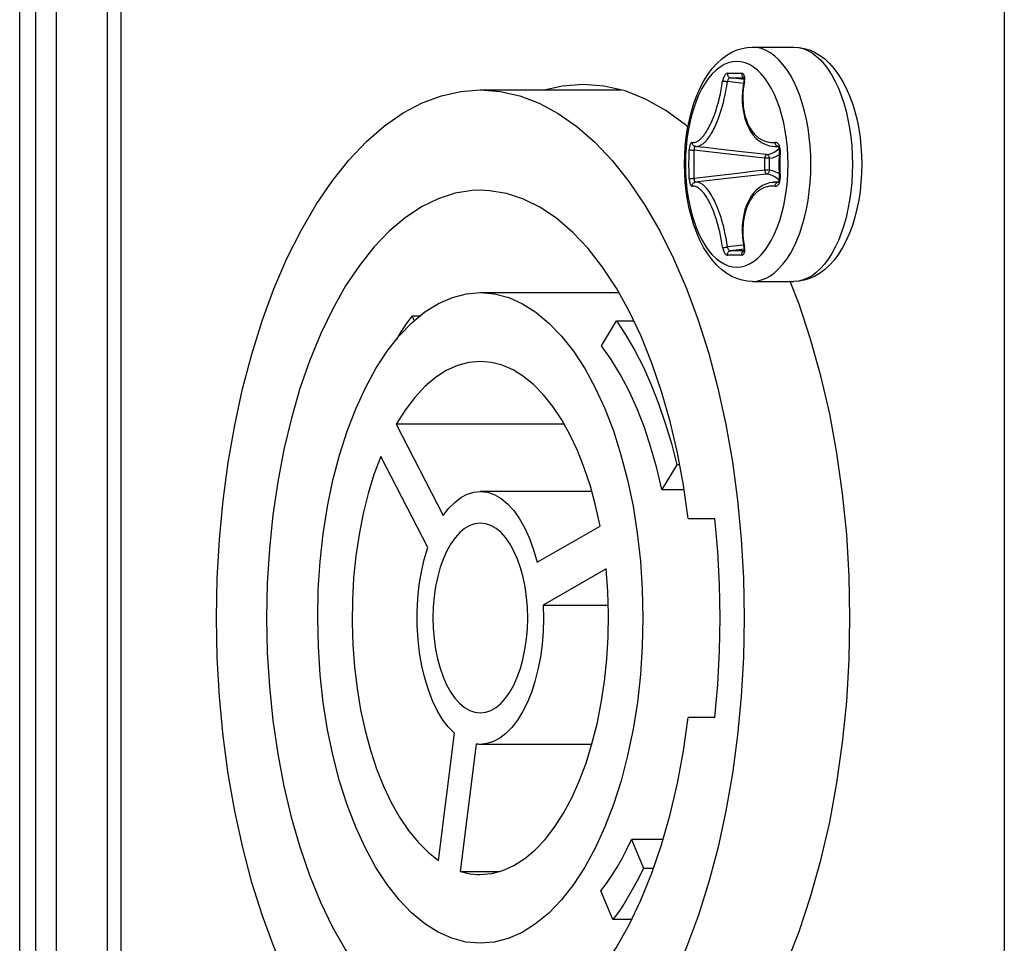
# Model space of a CAD drawing. Extents: x 0 to 420, y 0 to 297.
# Tile 5 of 116: x 79.42 to 84.72, y 77.21 to 82.18. Entities that reach past the tile are written whole.
import ezdxf

# ---------------------------------------------------------------- set-up
doc = ezdxf.new("R2010")
doc.units = 0
doc.header["$LTSCALE"] = 23.1
doc.layers.get('0').update_dxf_attribs({"linetype": 'CONTINUOUS'})
doc.layers.add('02___PRT_ALL_AXES', color=7, linetype='CONTINUOUS')

msp = doc.modelspace()

# ---------------------------------------------------------------- linework, layer by layer
at = {"color": 7, "linetype": 'CONTINUOUS'}
for p, q in [((79.4174, 74.6108), (79.4174, 88.8379)), ((79.504, 74.6086), (79.504, 88.8402)), ((79.616, 76.2844), (79.616, 87.1644)), ((79.8892, 76.2844), (79.8892, 87.1644)), ((84.716, 87.1644), (84.716, 76.2844)), ((79.9624, 87.0453), (79.9624, 76.4034)), ((83.3603, 82.0344), (83.5838, 82.0344)), ((83.2263, 81.8936), (83.2449, 81.8937)), ((83.3157, 81.8612), (83.2418, 81.8697)), ((83.2982, 81.8698), (83.3147, 81.8697)), ((83.3128, 81.8396), (83.2257, 81.849)), ((83.3178, 81.8508), (83.3187, 81.8565)), ((81.8962, 81.8044), (82.6524, 81.8044)), ((83.0484, 81.5021), (83.0511, 81.5014)), ((83.0495, 81.4994), (83.0489, 81.4977)), ((83.0503, 81.5005), (83.0495, 81.4994)), ((83.0511, 81.5014), (83.0525, 81.5012)), ((83.0525, 81.5012), (83.0535, 81.5011)), ((83.0536, 81.5011), (83.0948, 81.496)), ((83.0536, 81.5011), (83.0564, 81.5008)), ((83.1763, 81.4863), (83.0947, 81.4961)), ((83.4679, 81.5017), (83.5009, 81.4977)), ((83.4985, 81.501), (83.4965, 81.5013)), ((83.4985, 81.5012), (83.4965, 81.5013)), ((83.0192, 81.4318), (83.0194, 81.4471)), ((83.0194, 81.4471), (83.0197, 81.4635)), ((83.0197, 81.4635), (83.0202, 81.4813)), ((83.0233, 81.4813), (83.0282, 81.4813)), ((83.0282, 81.4813), (83.0342, 81.4811)), ((83.0342, 81.4811), (83.0409, 81.4809)), ((83.0409, 81.4809), (83.0473, 81.4807)), ((83.0463, 81.4316), (83.0465, 81.4467)), ((83.0465, 81.4467), (83.0469, 81.463)), ((83.0469, 81.463), (83.0473, 81.4807)), ((83.4949, 81.4818), (83.5037, 81.4895)), ((83.5044, 81.4812), (83.5038, 81.4578)), ((83.5088, 81.4471), (83.5086, 81.4318)), ((83.509, 81.4635), (83.5088, 81.4471)), ((83.5095, 81.4813), (83.509, 81.4635)), ((83.5525, 81.4044), (83.5516, 81.45)), ((83.6753, 81.4044), (83.6743, 81.4538)), ((83.0191, 81.4177), (83.0192, 81.4318)), ((83.0191, 81.4044), (83.0191, 81.4177)), ((83.0191, 81.3911), (83.0191, 81.4044)), ((83.0192, 81.3769), (83.0191, 81.3911)), ((83.0462, 81.4175), (83.0463, 81.4316)), ((83.0462, 81.4044), (83.0462, 81.4175)), ((83.0462, 81.3912), (83.0462, 81.4044)), ((83.0463, 81.3772), (83.0462, 81.3912)), ((83.4266, 81.372), (83.4266, 81.4368)), ((83.4521, 81.4368), (83.4266, 81.4368)), ((83.4521, 81.372), (83.4521, 81.4368)), ((83.5034, 81.4044), (83.5035, 81.3809)), ((83.5086, 81.4318), (83.5085, 81.4109)), ((83.5085, 81.4109), (83.5085, 81.3978)), ((83.5085, 81.3978), (83.5086, 81.3769)), ((83.0194, 81.3617), (83.0192, 81.3769)), ((83.0197, 81.3452), (83.0194, 81.3617)), ((83.0202, 81.3274), (83.0197, 81.3452)), ((83.0465, 81.362), (83.0463, 81.3772)), ((83.0469, 81.3457), (83.0465, 81.362)), ((83.0473, 81.328), (83.0469, 81.3457)), ((83.4521, 81.372), (83.4266, 81.372)), ((83.5086, 81.3769), (83.5088, 81.3617)), ((83.5088, 81.3617), (83.509, 81.3452)), ((83.509, 81.3452), (83.5095, 81.3274)), ((83.0282, 81.3275), (83.0342, 81.3276)), ((83.0342, 81.3276), (83.0409, 81.3278)), ((83.0409, 81.3278), (83.0473, 81.328)), ((83.0484, 81.3067), (83.0511, 81.3073)), ((83.051, 81.3076), (83.0518, 81.3074)), ((83.0519, 81.3075), (83.0511, 81.3073)), ((83.0535, 81.3077), (83.0519, 81.3075)), ((83.0562, 81.3079), (83.0536, 81.3077)), ((83.4679, 81.307), (83.5009, 81.311)), ((83.4985, 81.3077), (83.4965, 81.3075)), ((83.4965, 81.3075), (83.4985, 81.3075)), ((83.3128, 80.9691), (83.2257, 80.9598)), ((83.3157, 80.9475), (83.2418, 80.9391)), ((83.3033, 80.9151), (83.2831, 80.915)), ((83.3187, 80.9523), (83.3178, 80.9579)), ((83.3603, 80.7744), (83.5838, 80.7744)), ((81.8962, 80.7144), (82.6415, 80.7144)), ((81.5288, 80.5873), (81.5396, 80.5615)), ((81.5709, 80.5873), (81.5288, 80.5873)), ((82.5488, 80.4283), (82.6285, 80.5619)), ((82.6285, 80.5619), (82.7223, 80.5619)), ((81.4434, 80.0057), (81.6971, 79.5157)), ((82.3481, 80.0057), (81.4434, 80.0057)), ((81.6137, 79.343), (81.36, 79.8331)), ((82.9531, 79.7882), (82.8734, 79.6545)), ((82.9689, 79.7882), (82.9531, 79.7882)), ((82.496, 79.6444), (81.8962, 79.6444)), ((82.8734, 79.6545), (82.9927, 79.6545)), ((83.0146, 79.4994), (83.1581, 79.4994)), ((82.2013, 79.2642), (82.5404, 79.4587)), ((82.5735, 79.228), (82.2344, 79.0335)), ((82.2344, 79.0335), (82.5846, 79.0335)), ((83.1581, 78.4294), (83.0146, 78.4294)), ((81.6717, 77.6595), (81.757, 78.344)), ((81.8734, 78.2859), (81.7881, 77.6014)), ((82.4965, 78.2844), (81.8962, 78.2844)), ((82.7099, 77.7722), (82.7746, 77.6179)), ((82.879, 77.7722), (82.7099, 77.7722)), ((81.7881, 77.6014), (82.0007, 77.6014)), ((82.7746, 77.6179), (82.8278, 77.6179)), ((82.6099, 77.3415), (82.5452, 77.4958)), ((82.7102, 77.3415), (82.6099, 77.3415))]:
    msp.add_line(p, q, dxfattribs=at)
for points in [[(82.9953, 81.4044), (82.9963, 81.4533), (82.9994, 81.502), (83.0046, 81.5501), (83.0118, 81.5975), (83.0211, 81.644), (83.0325, 81.6892), (83.0459, 81.733), (83.0615, 81.775), (83.0792, 81.8151), (83.0989, 81.8527), (83.1207, 81.8877), (83.1443, 81.9194), (83.1693, 81.9473), (83.1954, 81.9713), (83.2222, 81.9912), (83.2495, 82.0071), (83.277, 82.0192), (83.3047, 82.0277), (83.3326, 82.0327), (83.3603, 82.0344)], [(83.6743, 81.4538), (83.6714, 81.5029), (83.6666, 81.5514), (83.6599, 81.5991), (83.6513, 81.6455), (83.641, 81.6904), (83.6289, 81.7336), (83.6151, 81.7747), (83.5998, 81.8135), (83.583, 81.8499), (83.5649, 81.8834), (83.5454, 81.9141), (83.5249, 81.9415), (83.5033, 81.9657), (83.4808, 81.9864), (83.4576, 82.0035), (83.4338, 82.017), (83.4096, 82.0266), (83.385, 82.0324), (83.3603, 82.0344)], [(83.5838, 82.0344), (83.6114, 82.0327), (83.6392, 82.0277), (83.667, 82.0192), (83.6947, 82.007), (83.7222, 81.9909), (83.7493, 81.9708), (83.7756, 81.9465), (83.8007, 81.9183), (83.8244, 81.8863), (83.8461, 81.8511), (83.8658, 81.8134), (83.8833, 81.7732), (83.8988, 81.7312), (83.9121, 81.6875), (83.9233, 81.6424), (83.9325, 81.5962), (83.9397, 81.549), (83.9447, 81.5012), (83.9478, 81.4529), (83.9488, 81.4044)], [(83.5838, 82.0344), (83.6085, 82.0324), (83.6331, 82.0266), (83.6574, 82.017), (83.6812, 82.0035), (83.7044, 81.9864), (83.7268, 81.9657), (83.7484, 81.9415), (83.769, 81.9141), (83.7884, 81.8834), (83.8066, 81.8499), (83.8233, 81.8135), (83.8387, 81.7747), (83.8524, 81.7335), (83.8645, 81.6904), (83.8748, 81.6455), (83.8834, 81.5991), (83.8901, 81.5514), (83.8949, 81.5029), (83.8978, 81.4538), (83.8988, 81.4044)], [(83.5516, 81.45), (83.5488, 81.4954), (83.5441, 81.5401), (83.5376, 81.5839), (83.5293, 81.6265), (83.5192, 81.6676), (83.5075, 81.7069), (83.4942, 81.7441), (83.4795, 81.7789), (83.4633, 81.8113), (83.4459, 81.8408), (83.4273, 81.8674), (83.4076, 81.8908), (83.3871, 81.9108), (83.3658, 81.9275), (83.3439, 81.9405), (83.3215, 81.9499), (83.2989, 81.9555), (83.276, 81.9574), (83.2532, 81.9555), (83.2305, 81.9499), (83.2081, 81.9405), (83.1862, 81.9275), (83.1649, 81.9108), (83.1444, 81.8908), (83.1248, 81.8674), (83.1062, 81.8408), (83.0887, 81.8113), (83.0726, 81.7789), (83.0578, 81.7441), (83.0445, 81.7069), (83.0328, 81.6676), (83.0228, 81.6265), (83.0145, 81.5839), (83.008, 81.5401), (83.0033, 81.4954), (83.0004, 81.45), (82.9995, 81.4044)], [(83.2263, 81.8936), (83.2236, 81.8932), (83.2209, 81.8921), (83.2181, 81.8903), (83.2154, 81.8877), (83.2127, 81.8846), (83.2102, 81.8809), (83.2079, 81.8767), (83.2058, 81.8721), (83.2039, 81.8671), (83.2023, 81.8619), (83.201, 81.8566), (83.2001, 81.8512)], [(83.2418, 81.8697), (83.24, 81.8694), (83.2381, 81.8687), (83.2361, 81.8674), (83.2342, 81.8657), (83.2323, 81.8636), (83.2305, 81.8611), (83.229, 81.8583), (83.2276, 81.8553), (83.2265, 81.8521), (83.2257, 81.849)], [(83.2263, 81.8936), (83.226, 81.8903), (83.2261, 81.887), (83.2267, 81.8837), (83.2278, 81.8806), (83.2294, 81.8778), (83.2313, 81.8752), (83.2336, 81.8731), (83.2361, 81.8714), (83.2389, 81.8703), (83.2418, 81.8697)], [(83.2418, 81.8697), (83.2601, 81.8698), (83.2789, 81.8698), (83.2982, 81.8698)], [(83.2449, 81.8937), (83.2831, 81.8937), (83.3033, 81.8936)], [(83.3033, 81.8936), (83.303, 81.8903), (83.3031, 81.887), (83.3037, 81.8837), (83.3047, 81.8806), (83.3062, 81.8778), (83.3081, 81.8752), (83.3102, 81.8731), (83.3127, 81.8714), (83.3144, 81.8707)], [(83.3192, 81.8672), (83.3188, 81.8721), (83.318, 81.8767), (83.3169, 81.8809), (83.3154, 81.8846), (83.3135, 81.8878), (83.3113, 81.8903), (83.3088, 81.8921), (83.3062, 81.8932), (83.3033, 81.8936)], [(83.3138, 81.8721), (83.3138, 81.872), (83.3141, 81.8714), (83.3146, 81.8702), (83.315, 81.8684), (83.3154, 81.8661), (83.3157, 81.8633), (83.3157, 81.86), (83.3155, 81.8564), (83.315, 81.8526), (83.3147, 81.8513)], [(83.3187, 81.8565), (83.3191, 81.862), (83.3192, 81.8672)], [(83.0356, 81.5221), (83.0397, 81.5217), (83.0438, 81.5217), (83.0478, 81.5222), (83.0516, 81.523), (83.0553, 81.5241), (83.0588, 81.5255), (83.0622, 81.5271), (83.0654, 81.5288), (83.0684, 81.5306), (83.0713, 81.5326), (83.0742, 81.5347), (83.0769, 81.5369), (83.0796, 81.5392), (83.0823, 81.5417), (83.0851, 81.5443), (83.0878, 81.5471), (83.0907, 81.5502), (83.0937, 81.5536), (83.0967, 81.5573), (83.1, 81.5614), (83.1034, 81.566), (83.1071, 81.5711), (83.111, 81.577), (83.1152, 81.5835), (83.1195, 81.5907), (83.124, 81.5986), (83.1286, 81.6073), (83.1334, 81.6168), (83.1384, 81.6275), (83.1436, 81.6392), (83.1489, 81.6519), (83.1543, 81.6656), (83.1595, 81.6801), (83.1647, 81.6953), (83.1697, 81.7111), (83.1745, 81.7278), (83.1792, 81.7453), (83.1838, 81.7639), (83.1882, 81.7836), (83.1925, 81.8046), (83.1964, 81.8272), (83.2001, 81.8512)], [(83.0564, 81.5008), (83.0608, 81.5008), (83.0651, 81.5013), (83.0693, 81.5022), (83.0733, 81.5033), (83.0771, 81.5048), (83.0807, 81.5064), (83.0842, 81.5083), (83.0874, 81.5102), (83.0906, 81.5123), (83.0936, 81.5145), (83.0966, 81.5168), (83.0995, 81.5192), (83.1024, 81.5218), (83.1053, 81.5246), (83.1083, 81.5276), (83.1114, 81.5308), (83.1145, 81.5344), (83.1178, 81.5383), (83.1213, 81.5427), (83.125, 81.5475), (83.1289, 81.553), (83.1331, 81.5591), (83.1374, 81.566), (83.142, 81.5736), (83.1468, 81.5819), (83.1517, 81.5911), (83.1568, 81.6012), (83.1621, 81.6125), (83.1676, 81.6248), (83.1732, 81.6383), (83.1787, 81.6528), (83.1842, 81.6681), (83.1896, 81.6842), (83.1948, 81.701), (83.1998, 81.7186), (83.2046, 81.7371), (83.2093, 81.7567), (83.2138, 81.7775), (83.2181, 81.7998), (83.2221, 81.8237), (83.2257, 81.849)], [(83.2001, 81.8512), (83.2021, 81.8513), (83.2047, 81.8514), (83.2078, 81.8513), (83.2112, 81.851), (83.2148, 81.8507), (83.2185, 81.8502), (83.2222, 81.8496), (83.2257, 81.849)], [(83.3147, 81.8513), (83.3104, 81.8258), (83.307, 81.7947), (83.3056, 81.7641), (83.3062, 81.7341), (83.3088, 81.705), (83.3135, 81.677), (83.32, 81.6503), (83.3285, 81.6252), (83.3388, 81.602), (83.3508, 81.5808), (83.3644, 81.5618), (83.3795, 81.5452), (83.396, 81.531), (83.4138, 81.5194), (83.4327, 81.5106), (83.4524, 81.5045), (83.4681, 81.5017)], [(83.3178, 81.8508), (83.314, 81.8283), (83.3113, 81.8071), (83.3097, 81.787), (83.309, 81.7681), (83.3091, 81.7503), (83.3099, 81.7334), (83.3113, 81.7174), (83.3132, 81.7021), (83.3157, 81.6874), (83.3187, 81.6734), (83.3222, 81.66), (83.3261, 81.6474), (83.3303, 81.6357), (83.3347, 81.6249), (83.3392, 81.6151), (83.3438, 81.6061), (83.3485, 81.5979), (83.3532, 81.5904), (83.358, 81.5835), (83.3627, 81.5773), (83.3673, 81.5717), (83.3718, 81.5667), (83.3761, 81.5622), (83.3803, 81.5581), (83.3844, 81.5545), (83.3883, 81.5512), (83.3922, 81.5482), (83.3961, 81.5454), (83.4, 81.5428), (83.4038, 81.5403), (83.4078, 81.538), (83.4118, 81.5359), (83.416, 81.5338), (83.4204, 81.5318), (83.425, 81.53), (83.4299, 81.5282), (83.4351, 81.5266), (83.4407, 81.5251), (83.4467, 81.5239), (83.453, 81.5228), (83.4598, 81.5221), (83.4669, 81.5217), (83.4744, 81.5217), (83.4823, 81.5221)], [(83.3178, 81.8512), (83.3161, 81.8513), (83.3151, 81.8514), (83.3147, 81.8513)], [(80.4762, 78.9644), (80.4801, 79.1766), (80.492, 79.3867), (80.5117, 79.5955), (80.5392, 79.801), (80.5743, 80.0017), (80.6168, 80.1965), (80.6661, 80.3836), (80.7225, 80.5629), (80.7858, 80.7346), (80.8556, 80.8969), (80.9313, 81.048), (81.0124, 81.1874), (81.0985, 81.3139), (81.189, 81.4271), (81.2835, 81.5264), (81.3812, 81.6111), (81.4813, 81.6805), (81.5834, 81.7346), (81.687, 81.7734), (81.7917, 81.7967), (81.8962, 81.8043)], [(81.8962, 81.8043), (82.0031, 81.7963), (82.1085, 81.7724), (82.2128, 81.7329), (82.3153, 81.6778), (82.4154, 81.6077), (82.5125, 81.5229), (82.6062, 81.4239), (82.6959, 81.3112), (82.7811, 81.1854), (82.8615, 81.0472), (82.9365, 80.8974), (83.0057, 80.7367), (83.0688, 80.5662), (83.1252, 80.3869), (83.1748, 80.1995), (83.2175, 80.0046), (83.2528, 79.8036), (83.2804, 79.5978), (83.3002, 79.3885), (83.3121, 79.1775), (83.3162, 78.9644)], [(83.0356, 81.5221), (83.0337, 81.522), (83.0319, 81.5212), (83.0301, 81.5197), (83.0284, 81.5174), (83.0268, 81.5145), (83.0253, 81.511), (83.0239, 81.507), (83.0228, 81.5024), (83.0218, 81.4975), (83.021, 81.4923), (83.0205, 81.4869), (83.0202, 81.4813)], [(83.0356, 81.5221), (83.0357, 81.5184), (83.0364, 81.5147), (83.0378, 81.5113), (83.0398, 81.5082), (83.0423, 81.5056), (83.0452, 81.5035), (83.0484, 81.5021)], [(83.0489, 81.4977), (83.0483, 81.4956), (83.0478, 81.4931), (83.0475, 81.4903), (83.0473, 81.4872), (83.0472, 81.484), (83.0473, 81.4807)], [(83.0518, 81.5013), (83.051, 81.5012), (83.0503, 81.5005)], [(83.4681, 81.5017), (83.4729, 81.5012), (83.4804, 81.5008), (83.4882, 81.5008), (83.4965, 81.5013)], [(83.5061, 81.5025), (83.5042, 81.507), (83.5018, 81.511), (83.4991, 81.5145), (83.4961, 81.5174), (83.4929, 81.5197), (83.4895, 81.5212), (83.486, 81.522), (83.4823, 81.5221)], [(83.4824, 81.5221), (83.4826, 81.5184), (83.4834, 81.5147), (83.4847, 81.5113), (83.4864, 81.5082), (83.4885, 81.5056), (83.491, 81.5035), (83.4936, 81.5021), (83.4965, 81.5013)], [(83.4981, 81.5013), (83.4981, 81.5013), (83.4981, 81.5013), (83.4985, 81.501), (83.4993, 81.5002), (83.5002, 81.499)], [(83.5002, 81.499), (83.5013, 81.4972), (83.5023, 81.4949), (83.5031, 81.4922), (83.5038, 81.4891), (83.5042, 81.4858), (83.5044, 81.4824), (83.5044, 81.4812)], [(83.5095, 81.4813), (83.5093, 81.4869), (83.5087, 81.4923), (83.5077, 81.4975), (83.5061, 81.5025)], [(83.0202, 81.4813), (83.0215, 81.4814), (83.0233, 81.4813)], [(83.4266, 81.4368), (83.3612, 81.444), (83.2966, 81.4513), (83.233, 81.4585), (83.1703, 81.4659), (83.1084, 81.4733), (83.0473, 81.4807)], [(83.4361, 81.4567), (83.3697, 81.464), (83.3043, 81.4714), (83.2398, 81.4788), (83.1763, 81.4863)], [(83.4361, 81.4567), (83.4346, 81.4561), (83.433, 81.4548), (83.4315, 81.4529), (83.4301, 81.4505), (83.4289, 81.4475), (83.4279, 81.4441), (83.4271, 81.4405), (83.4266, 81.4368)], [(83.4361, 81.4567), (83.4511, 81.4593), (83.4659, 81.4643), (83.4806, 81.4719), (83.4949, 81.4818)], [(83.4521, 81.4368), (83.4517, 81.4404), (83.4508, 81.444), (83.4493, 81.4473), (83.4473, 81.4502), (83.4449, 81.4527), (83.4422, 81.4546), (83.4392, 81.456), (83.4361, 81.4567)], [(83.4521, 81.4368), (83.4679, 81.4395), (83.4835, 81.4449), (83.4989, 81.4528), (83.5038, 81.4562)], [(83.5038, 81.4578), (83.5036, 81.4431), (83.5035, 81.4283), (83.5034, 81.4044)], [(83.5095, 81.4813), (83.5074, 81.4814), (83.5059, 81.4813), (83.5049, 81.4813), (83.5044, 81.4813), (83.5044, 81.4812)], [(83.3603, 80.7744), (83.3327, 80.776), (83.3049, 80.781), (83.2771, 80.7895), (83.2494, 80.8017), (83.2219, 80.8178), (83.1948, 80.8379), (83.1685, 80.8622), (83.1434, 80.8905), (83.1198, 80.9224), (83.098, 80.9576), (83.0783, 80.9954), (83.0608, 81.0355), (83.0453, 81.0775), (83.032, 81.1213), (83.0208, 81.1663), (83.0116, 81.2125), (83.0045, 81.2597), (82.9994, 81.3076), (82.9963, 81.3559), (82.9953, 81.4044)], [(82.9995, 81.4044), (83.0004, 81.3587), (83.0033, 81.3133), (83.008, 81.2686), (83.0145, 81.2248), (83.0228, 81.1822), (83.0328, 81.1412), (83.0445, 81.1019), (83.0578, 81.0647), (83.0726, 81.0298), (83.0887, 80.9975), (83.1062, 80.9679), (83.1248, 80.9414), (83.1444, 80.918), (83.1649, 80.8979), (83.1862, 80.8813), (83.2081, 80.8683), (83.2305, 80.8589), (83.2532, 80.8532), (83.276, 80.8513), (83.2989, 80.8532), (83.3215, 80.8589), (83.3439, 80.8683), (83.3658, 80.8813), (83.3871, 80.8979), (83.4076, 80.918), (83.4273, 80.9414), (83.4459, 80.9679), (83.4633, 80.9975), (83.4795, 81.0298), (83.4942, 81.0647), (83.5075, 81.1019), (83.5192, 81.1412), (83.5293, 81.1822), (83.5376, 81.2248), (83.5441, 81.2686), (83.5488, 81.3133)], [(83.5488, 81.3133), (83.5516, 81.3587), (83.5525, 81.4044)], [(83.8988, 81.4044), (83.8978, 81.3549), (83.8949, 81.3058), (83.8901, 81.2573), (83.8834, 81.2097), (83.8748, 81.1633), (83.8645, 81.1184), (83.8524, 81.0752), (83.8387, 81.0341), (83.8233, 80.9952), (83.8066, 80.9589), (83.7884, 80.9253), (83.769, 80.8947), (83.7484, 80.8672), (83.7268, 80.843), (83.7044, 80.8223), (83.6812, 80.8052), (83.6574, 80.7918), (83.6331, 80.7821), (83.6085, 80.7763), (83.5838, 80.7744)], [(83.9488, 81.4044), (83.9478, 81.3555), (83.9447, 81.3068), (83.9395, 81.2586), (83.9323, 81.2112), (83.923, 81.1648), (83.9116, 81.1196), (83.8982, 81.0758), (83.8826, 81.0337), (83.8649, 80.9937), (83.8452, 80.956), (83.8234, 80.921), (83.7999, 80.8894), (83.7748, 80.8614), (83.7487, 80.8374), (83.7219, 80.8176), (83.6946, 80.8016), (83.6671, 80.7896), (83.6394, 80.7811), (83.6116, 80.776), (83.5838, 80.7744)], [(83.6714, 81.3058), (83.6743, 81.3549), (83.6753, 81.4044)], [(83.4266, 81.372), (83.3612, 81.3647), (83.2966, 81.3575), (83.233, 81.3502), (83.1703, 81.3429), (83.1084, 81.3355), (83.0473, 81.328)], [(83.4361, 81.3521), (83.3697, 81.3447), (83.3043, 81.3374), (83.2398, 81.3299), (83.1763, 81.3225), (83.1136, 81.315), (83.0536, 81.3077)], [(83.4266, 81.372), (83.4272, 81.3682), (83.4279, 81.3647), (83.4289, 81.3613), (83.4301, 81.3583), (83.4315, 81.3558), (83.433, 81.3539), (83.4345, 81.3527), (83.4361, 81.3521)], [(83.4521, 81.372), (83.4517, 81.3684), (83.4508, 81.3649), (83.4493, 81.3616), (83.4474, 81.3586), (83.445, 81.3561), (83.4423, 81.3542), (83.4393, 81.3528), (83.4361, 81.3521)], [(83.5037, 81.3192), (83.4949, 81.327), (83.4806, 81.3369), (83.4659, 81.3444), (83.4511, 81.3495), (83.4361, 81.3521)], [(83.5038, 81.3526), (83.4989, 81.356), (83.4834, 81.3639), (83.4679, 81.3692), (83.4521, 81.372)], [(83.5035, 81.3809), (83.5036, 81.3662), (83.5038, 81.3515), (83.5044, 81.3275)], [(83.0202, 81.3274), (83.0215, 81.3274), (83.0233, 81.3274), (83.0282, 81.3275)], [(83.0202, 81.3274), (83.0205, 81.3218), (83.021, 81.3164), (83.0218, 81.3112), (83.0228, 81.3063), (83.024, 81.3018), (83.0253, 81.2977), (83.0268, 81.2942), (83.0284, 81.2913), (83.0302, 81.2891), (83.0319, 81.2875), (83.0337, 81.2867), (83.0356, 81.2866)], [(83.0356, 81.2866), (83.0357, 81.2904), (83.0364, 81.294), (83.0378, 81.2974), (83.0398, 81.3005), (83.0423, 81.3031), (83.0452, 81.3052), (83.0484, 81.3067)], [(83.2, 80.9579), (83.1966, 80.9804), (83.1929, 81.0017), (83.189, 81.0217), (83.1848, 81.0407), (83.1805, 81.0585), (83.1761, 81.0753), (83.1715, 81.0914), (83.1669, 81.1067), (83.162, 81.1213), (83.1571, 81.1354), (83.1521, 81.1487), (83.1471, 81.1614), (83.1421, 81.173), (83.1372, 81.1839), (83.1325, 81.1937), (83.128, 81.2027), (83.1236, 81.2109), (83.1193, 81.2184), (83.1152, 81.2252), (83.1112, 81.2315), (83.1075, 81.2371), (83.1039, 81.2421), (83.1006, 81.2466), (83.0974, 81.2506), (83.0944, 81.2543), (83.0916, 81.2576), (83.0888, 81.2606), (83.0861, 81.2634), (83.0835, 81.266), (83.0809, 81.2684), (83.0783, 81.2707), (83.0756, 81.2729), (83.0729, 81.275), (83.0702, 81.2769), (83.0673, 81.2788), (83.0644, 81.2805), (83.0613, 81.2821), (83.058, 81.2836), (83.0546, 81.2849), (83.051, 81.2859), (83.0473, 81.2867), (83.0435, 81.2871), (83.0396, 81.2871), (83.0356, 81.2866)], [(83.0473, 81.328), (83.0472, 81.3248), (83.0473, 81.3216), (83.0475, 81.3185), (83.0478, 81.3157), (83.0483, 81.3132), (83.0489, 81.3111), (83.0495, 81.3094), (83.0503, 81.3082), (83.051, 81.3076)], [(83.2257, 80.9598), (83.2223, 80.9837), (83.2186, 81.0064), (83.2146, 81.0276), (83.2104, 81.0476), (83.206, 81.0664), (83.2014, 81.0842), (83.1967, 81.1012), (83.1919, 81.1173), (83.1869, 81.1329), (83.1818, 81.1477), (83.1765, 81.1618), (83.1712, 81.1752), (83.166, 81.1876), (83.1608, 81.199), (83.1558, 81.2094), (83.151, 81.2189), (83.1463, 81.2276), (83.1418, 81.2355), (83.1374, 81.2428), (83.1333, 81.2493), (83.1293, 81.2552), (83.1255, 81.2605), (83.1219, 81.2653), (83.1186, 81.2695), (83.1154, 81.2734), (83.1123, 81.2769), (83.1093, 81.2801), (83.1065, 81.283), (83.1036, 81.2858), (83.1008, 81.2883), (83.098, 81.2908), (83.0952, 81.2931), (83.0923, 81.2952), (83.0893, 81.2973), (83.0863, 81.2992), (83.0831, 81.3011), (83.0797, 81.3028), (83.0762, 81.3043), (83.0725, 81.3057), (83.0686, 81.3067), (83.0646, 81.3075), (83.0605, 81.3079), (83.0562, 81.3079)], [(83.4681, 81.307), (83.4525, 81.3043), (83.4327, 81.2982), (83.4139, 81.2894), (83.3961, 81.2778), (83.3796, 81.2636), (83.3645, 81.247), (83.3509, 81.2281), (83.3389, 81.2069), (83.3286, 81.1837), (83.3201, 81.1587), (83.3135, 81.132), (83.3089, 81.1041), (83.3062, 81.075), (83.3056, 81.0451), (83.307, 81.0144), (83.3104, 80.9834), (83.3147, 80.9575)], [(83.4823, 81.2866), (83.4745, 81.2871), (83.467, 81.2871), (83.4599, 81.2867), (83.4532, 81.2859), (83.4468, 81.2849), (83.4409, 81.2836), (83.4353, 81.2822), (83.4301, 81.2806), (83.4253, 81.2789), (83.4207, 81.277), (83.4163, 81.2751), (83.4122, 81.2731), (83.4081, 81.2709), (83.4042, 81.2687), (83.4004, 81.2663), (83.3965, 81.2637), (83.3927, 81.2609), (83.3888, 81.2579), (83.3849, 81.2547), (83.3808, 81.2511), (83.3767, 81.2472), (83.3724, 81.2427), (83.3679, 81.2378), (83.3633, 81.2323), (83.3587, 81.2262), (83.3539, 81.2194), (83.3492, 81.212), (83.3445, 81.2039), (83.3398, 81.195), (83.3353, 81.1852), (83.3308, 81.1744), (83.3265, 81.1628), (83.3226, 81.1501), (83.319, 81.1367), (83.316, 81.1226), (83.3134, 81.1078), (83.3114, 81.0924), (83.3099, 81.0762), (83.3091, 81.0593), (83.309, 81.0413), (83.3097, 81.0223), (83.3113, 81.0021), (83.3139, 80.9806), (83.3178, 80.9579)], [(83.3603, 80.7744), (83.385, 80.7763), (83.4096, 80.7821), (83.4338, 80.7918), (83.4576, 80.8052), (83.4808, 80.8223), (83.5033, 80.843), (83.5249, 80.8672), (83.5454, 80.8947), (83.5649, 80.9253), (83.583, 80.9589), (83.5998, 80.9952), (83.6151, 81.0341), (83.6289, 81.0752), (83.641, 81.1184), (83.6513, 81.1633), (83.6599, 81.2097), (83.6666, 81.2573), (83.6714, 81.3058)], [(83.4965, 81.3075), (83.4883, 81.3079), (83.4805, 81.3079), (83.473, 81.3075), (83.4681, 81.307)], [(83.4823, 81.2866), (83.486, 81.2867), (83.4895, 81.2875), (83.4929, 81.2891), (83.4962, 81.2913), (83.4991, 81.2942), (83.5018, 81.2977), (83.5042, 81.3018), (83.5061, 81.3063)], [(83.4824, 81.2866), (83.4826, 81.2904), (83.4834, 81.294), (83.4847, 81.2974), (83.4864, 81.3005), (83.4885, 81.3031), (83.491, 81.3052), (83.4936, 81.3067), (83.4965, 81.3075)], [(83.5012, 81.3115), (83.5002, 81.3097), (83.4992, 81.3085), (83.4985, 81.3077), (83.4982, 81.3075)], [(83.5044, 81.3275), (83.5044, 81.326), (83.5042, 81.3226), (83.5037, 81.3193), (83.5031, 81.3164), (83.5022, 81.3137), (83.5012, 81.3115)], [(83.5095, 81.3274), (83.5074, 81.3274), (83.5059, 81.3274), (83.5049, 81.3274), (83.5044, 81.3275), (83.5044, 81.3275)], [(83.5061, 81.3063), (83.5077, 81.3112), (83.5088, 81.3165), (83.5093, 81.3218), (83.5095, 81.3274)], [(81.8962, 81.2644), (81.8526, 81.2627), (81.7603, 81.2483), (81.6689, 81.219), (81.579, 81.1752), (81.4912, 81.117), (81.406, 81.0449), (81.3239, 80.9593), (81.2455, 80.8608), (81.1713, 80.7498), (81.1017, 80.6272), (81.0372, 80.4935), (80.9783, 80.35), (80.9257, 80.1983), (80.8793, 80.0386), (80.8393, 79.8711), (80.8061, 79.6973), (80.7801, 79.5184), (80.7613, 79.3358), (80.75, 79.1513), (80.7462, 78.9644)], [(83.0146, 79.4994), (82.9893, 79.6784), (82.9571, 79.8518), (82.9178, 80.0202), (82.8718, 80.1819), (82.8195, 80.3354), (82.7612, 80.48), (82.6975, 80.6141), (82.6286, 80.7376), (82.5544, 80.8503), (82.4758, 80.9509), (82.3934, 81.0382), (82.3078, 81.112), (82.2196, 81.1715), (82.1294, 81.2166), (82.0378, 81.2468), (81.9453, 81.2623), (81.8962, 81.2644)], [(83.2, 80.9579), (83.201, 80.9522), (83.2023, 80.9468), (83.2039, 80.9416), (83.2058, 80.9366), (83.2079, 80.932), (83.2102, 80.9278), (83.2128, 80.9241), (83.2154, 80.921), (83.2182, 80.9185), (83.2209, 80.9166), (83.2236, 80.9155), (83.2263, 80.9151)], [(83.2001, 80.9576), (83.2021, 80.9574), (83.2047, 80.9574), (83.2078, 80.9575), (83.2112, 80.9577), (83.2148, 80.9581), (83.2185, 80.9586), (83.2222, 80.9591), (83.2257, 80.9598)], [(83.2257, 80.9598), (83.2265, 80.9566), (83.2276, 80.9535), (83.229, 80.9505), (83.2305, 80.9477), (83.2323, 80.9452), (83.2341, 80.9431), (83.2361, 80.9413), (83.238, 80.9401), (83.24, 80.9393), (83.2418, 80.9391)], [(83.2263, 80.9151), (83.226, 80.9184), (83.2261, 80.9218), (83.2267, 80.925), (83.2278, 80.9281), (83.2294, 80.931), (83.2313, 80.9335), (83.2336, 80.9356), (83.2361, 80.9373), (83.2389, 80.9385), (83.2418, 80.9391)], [(83.2831, 80.915), (83.2449, 80.915), (83.2263, 80.9151)], [(83.3147, 80.9391), (83.2982, 80.939), (83.2789, 80.939), (83.2601, 80.939), (83.2418, 80.9391)], [(83.3033, 80.9151), (83.303, 80.9184), (83.3031, 80.9218), (83.3037, 80.925), (83.3047, 80.9281), (83.3062, 80.931), (83.308, 80.9335), (83.3102, 80.9356), (83.3127, 80.9373), (83.3144, 80.938)], [(83.3033, 80.9151), (83.3062, 80.9155), (83.3089, 80.9166), (83.3113, 80.9185), (83.3135, 80.921), (83.3154, 80.9242), (83.3169, 80.9279), (83.3181, 80.9321), (83.3188, 80.9367), (83.3192, 80.9416)], [(83.3147, 80.9575), (83.3151, 80.9554), (83.3155, 80.9518), (83.3157, 80.9485), (83.3157, 80.9455), (83.3155, 80.9429), (83.3151, 80.9406), (83.3147, 80.9388), (83.3143, 80.9377)], [(83.3178, 80.9576), (83.3161, 80.9574), (83.3151, 80.9574), (83.3147, 80.9575)], [(83.3192, 80.9416), (83.3191, 80.9468), (83.3187, 80.9523)], [(81.5277, 80.5516), (81.5984, 80.6099), (81.6713, 80.6556), (81.7458, 80.6883), (81.8213, 80.7079), (81.8962, 80.7144)], [(81.8962, 80.7144), (81.9734, 80.7075), (82.0488, 80.6876), (82.123, 80.6545), (82.1955, 80.6088), (82.2657, 80.5506), (82.3332, 80.4804), (82.3975, 80.3986), (82.458, 80.3059), (82.5144, 80.2027), (82.566, 80.0903), (82.6123, 79.9701), (82.6531, 79.8423), (82.6884, 79.7071), (82.7179, 79.5658), (82.741, 79.4196), (82.7577, 79.2699), (82.7677, 79.1183), (82.7712, 78.9644)], [(81.3342, 80.3057), (81.3951, 80.3989), (81.4598, 80.4812), (81.5277, 80.5516)], [(81.4463, 80.4641), (81.4706, 80.5033), (81.4993, 80.5463), (81.5288, 80.5873)], [(82.6285, 80.5619), (82.6797, 80.4851), (82.728, 80.4022), (82.7736, 80.3129), (82.8163, 80.2178), (82.8557, 80.1174), (82.8917, 80.012), (82.9242, 79.9023), (82.9531, 79.7882)], [(82.8734, 79.6545), (82.846, 79.7706), (82.8145, 79.8817), (82.779, 79.9882), (82.7397, 80.0893), (82.6967, 80.1843), (82.6505, 80.2727), (82.6012, 80.354), (82.5488, 80.4283)], [(81.8962, 80.3444), (81.8343, 80.3388), (81.7734, 80.3223), (81.7132, 80.2949), (81.6545, 80.2569), (81.5977, 80.2085), (81.5433, 80.1502), (81.4919, 80.0827), (81.4434, 80.0057)], [(82.5404, 79.4587), (82.5166, 79.5683), (82.4884, 79.6726), (82.4557, 79.7718), (82.419, 79.8649), (82.3784, 79.9513), (82.3343, 80.0304), (82.287, 80.1016), (82.2369, 80.1644), (82.1841, 80.2184), (82.1293, 80.2632), (82.0726, 80.2984), (82.0146, 80.3239), (81.9559, 80.3391), (81.8962, 80.3444)], [(81.0212, 78.9644), (81.0245, 79.1173), (81.0344, 79.2681), (81.051, 79.4173), (81.074, 79.5632), (81.1033, 79.7045), (81.1385, 79.8399), (81.1794, 79.9681), (81.2257, 80.0888), (81.2775, 80.2018), (81.3342, 80.3057)], [(81.36, 79.8331), (81.324, 79.7357), (81.2926, 79.6332), (81.2658, 79.5253), (81.2437, 79.4133), (81.2266, 79.2978), (81.2146, 79.1798), (81.2078, 79.0602), (81.2063, 78.94), (81.21, 78.8199), (81.2189, 78.7009), (81.2329, 78.584), (81.252, 78.4699), (81.276, 78.3596), (81.3046, 78.2539), (81.3378, 78.1536), (81.3753, 78.0593), (81.4167, 77.972), (81.4618, 77.8922), (81.5102, 77.8205), (81.5616, 77.7575), (81.6153, 77.7039), (81.6717, 77.6595)], [(81.6971, 79.5157), (81.727, 79.5542), (81.7585, 79.5861), (81.7916, 79.6114), (81.8258, 79.6297), (81.8606, 79.6406), (81.8962, 79.6444)], [(81.8962, 79.6444), (81.9343, 79.64), (81.9714, 79.6275), (82.0078, 79.6066), (82.0428, 79.5779), (82.0759, 79.5415), (82.1068, 79.4981), (82.1352, 79.448), (82.1606, 79.3919), (82.1826, 79.3307), (82.2013, 79.2642)], [(83.1581, 78.4294), (83.1737, 78.6067), (83.183, 78.7849), (83.1862, 78.9644), (83.183, 79.1439), (83.1737, 79.3221), (83.1581, 79.4994)], [(81.8962, 79.4744), (81.8673, 79.4711), (81.8392, 79.4615), (81.8117, 79.4456), (81.7854, 79.4237), (81.7604, 79.396), (81.7371, 79.3631), (81.716, 79.3254), (81.6972, 79.2833), (81.6807, 79.2369), (81.6668, 79.1871), (81.6558, 79.1343), (81.6477, 79.0793), (81.6429, 79.0229), (81.6412, 78.9657), (81.6427, 78.9086), (81.6474, 78.8522), (81.6553, 78.7972), (81.6661, 78.7444), (81.6799, 78.6944), (81.6963, 78.6478), (81.7151, 78.6052), (81.7363, 78.5671), (81.7596, 78.5337), (81.7848, 78.5056), (81.8113, 78.4835), (81.839, 78.4674), (81.8672, 78.4577), (81.8962, 78.4544)], [(81.8962, 78.4544), (81.925, 78.4577), (81.9531, 78.4672), (81.9806, 78.4832), (82.007, 78.505), (82.0319, 78.5327), (82.0552, 78.5657), (82.0763, 78.6034), (82.0952, 78.6455), (82.1117, 78.6918), (82.1256, 78.7417), (82.1366, 78.7945), (82.1446, 78.8494), (82.1495, 78.9059), (82.1512, 78.963), (82.1496, 79.0202), (82.1449, 79.0766), (82.1371, 79.1315), (82.1262, 79.1844), (82.1125, 79.2344), (82.0961, 79.281), (82.0772, 79.3235), (82.0561, 79.3617), (82.0327, 79.395), (82.0076, 79.4231), (81.981, 79.4453), (81.9533, 79.4614), (81.9251, 79.471), (81.8962, 79.4744)], [(81.757, 78.344), (81.7239, 78.3782), (81.6932, 78.4188), (81.6648, 78.4662), (81.6391, 78.5193), (81.6165, 78.5777), (81.5972, 78.6406), (81.5814, 78.7073), (81.5693, 78.7769), (81.5611, 78.8489), (81.5568, 78.9221), (81.5565, 78.9959), (81.5602, 79.0694), (81.5679, 79.1417), (81.5795, 79.2119), (81.5947, 79.2789), (81.6137, 79.343)], [(81.8962, 77.5844), (81.9574, 77.5899), (82.0176, 77.6059), (82.0771, 77.6327), (82.135, 77.6697), (82.1911, 77.7168), (82.2448, 77.7735), (82.2958, 77.8394), (82.3436, 77.9139), (82.388, 77.9966), (82.4286, 78.0867), (82.4651, 78.1836), (82.4972, 78.2865), (82.5246, 78.3948), (82.5472, 78.5074), (82.5648, 78.6237), (82.5772, 78.7428), (82.5843, 78.8636), (82.5861, 78.9854), (82.5825, 79.1067), (82.5735, 79.228)], [(82.2344, 79.0335), (82.2361, 78.962), (82.2342, 78.8913), (82.2285, 78.8211), (82.2192, 78.7525), (82.2064, 78.6863), (82.1903, 78.6231), (82.1709, 78.5637), (82.1485, 78.5086), (82.1234, 78.4586), (82.0958, 78.4139), (82.066, 78.3753), (82.0344, 78.3431), (82.0012, 78.3177), (81.9669, 78.2992), (81.9319, 78.2882), (81.8962, 78.2844)], [(80.9309, 76.8815), (80.8559, 77.0313), (80.7866, 77.192), (80.7236, 77.3626), (80.6671, 77.5419), (80.6175, 77.7292), (80.5749, 77.9242), (80.5396, 78.1252), (80.512, 78.331), (80.4921, 78.5403), (80.4802, 78.7512), (80.4762, 78.9644)], [(80.7462, 78.9644), (80.7499, 78.7785), (80.7611, 78.5948), (80.7798, 78.4128), (80.8057, 78.2342), (80.8387, 78.0604), (80.8786, 77.8928), (80.9249, 77.7327), (80.9776, 77.5805), (81.0367, 77.4364), (81.1014, 77.302), (81.1714, 77.1787), (81.246, 77.0672), (81.3249, 76.9683), (81.4074, 76.8825), (81.493, 76.8104), (81.5811, 76.7524), (81.6712, 76.7089), (81.7627, 76.6799), (81.855, 76.6659), (81.8962, 76.6644)], [(81.3948, 77.5301), (81.3343, 77.6228), (81.278, 77.726), (81.2263, 77.8384), (81.1801, 77.9586), (81.1392, 78.0864), (81.1039, 78.2217), (81.0745, 78.3629), (81.0513, 78.5091), (81.0346, 78.6589), (81.0246, 78.8104), (81.0212, 78.9644)], [(83.3162, 78.9644), (83.3122, 78.7522), (83.3004, 78.542), (83.2806, 78.3332), (83.2532, 78.1278), (83.218, 77.927), (83.1756, 77.7322), (83.1262, 77.5452), (83.0699, 77.3659), (83.0065, 77.1941), (82.9367, 77.0319), (82.861, 76.8807), (82.7799, 76.7414), (82.6938, 76.6149), (82.6034, 76.5016), (82.5088, 76.4024), (82.4111, 76.3177), (82.311, 76.2483), (82.2089, 76.1941), (82.1054, 76.1554), (82.0006, 76.1321), (81.8962, 76.1244)], [(82.7712, 78.9644), (82.7678, 78.8115), (82.7579, 78.6607), (82.7413, 78.5114), (82.7183, 78.3655), (82.689, 78.2243), (82.6538, 78.0888), (82.613, 77.9607), (82.5666, 77.84), (82.5148, 77.7269), (82.4582, 77.6231), (82.3973, 77.5298), (82.3326, 77.4476), (82.2646, 77.3771), (82.1939, 77.3188), (82.121, 77.2732), (82.0465, 77.2404), (81.971, 77.2208), (81.8962, 77.2144)], [(81.8962, 76.6644), (81.9475, 76.6667), (82.0397, 76.6824), (82.1309, 76.7128), (82.2207, 76.7579), (82.3084, 76.8172), (82.3935, 76.8906), (82.4755, 76.9775), (82.5537, 77.0776), (82.6277, 77.1897), (82.6965, 77.3128), (82.7602, 77.4465), (82.8186, 77.5909), (82.8711, 77.7445), (82.9172, 77.9063), (82.9567, 78.0752), (82.9892, 78.2494), (83.0146, 78.4294)], [(81.8962, 78.2844), (81.8924, 78.2844), (81.8886, 78.2845), (81.8848, 78.2848), (81.881, 78.2851), (81.8772, 78.2854), (81.8734, 78.2859)], [(82.5452, 77.4958), (82.575, 77.5361), (82.6038, 77.5788), (82.6318, 77.6238), (82.6588, 77.6711), (82.6849, 77.7205), (82.7099, 77.7722)], [(81.7881, 77.6014), (81.806, 77.5962), (81.8239, 77.592), (81.842, 77.5886), (81.86, 77.5863), (81.8781, 77.5848), (81.8962, 77.5844)], [(82.7746, 77.6179), (82.7493, 77.5668), (82.7232, 77.5178), (82.6961, 77.4706), (82.6682, 77.4255), (82.6394, 77.3824), (82.6099, 77.3415)], [(81.8962, 77.2144), (81.819, 77.2212), (81.7436, 77.2412), (81.6694, 77.2742), (81.5969, 77.3199), (81.5266, 77.3781), (81.4591, 77.4483), (81.3948, 77.5301)]]:
    msp.add_lwpolyline(points, dxfattribs=at)
at = {"layer": '02___PRT_ALL_AXES', "color": 7, "linetype": 'CONTINUOUS'}
msp.add_line((83.6114, 80.6513), (83.5628, 80.7744), dxfattribs=at)
for points in [[(82.4504, 81.8344), (82.3375, 81.8254), (82.2485, 81.8044)], [(83.013, 81.6035), (82.9996, 81.6159), (82.8939, 81.6939), (82.7854, 81.755), (82.6749, 81.799), (82.5634, 81.8254), (82.4504, 81.8344)], [(83.5416, 77.1005), (83.6114, 77.2774), (83.6739, 77.4648), (83.729, 77.6614), (83.7762, 77.8661), (83.8152, 78.0775), (83.8458, 78.2944), (83.8678, 78.5154), (83.881, 78.7392), (83.8854, 78.9644), (83.881, 79.1895), (83.8678, 79.4133), (83.8458, 79.6344), (83.8152, 79.8513), (83.7762, 80.0627), (83.729, 80.2673), (83.6739, 80.4639), (83.6114, 80.6513)]]:
    msp.add_lwpolyline(points, dxfattribs=at)

doc.saveas('drawing.dxf')
